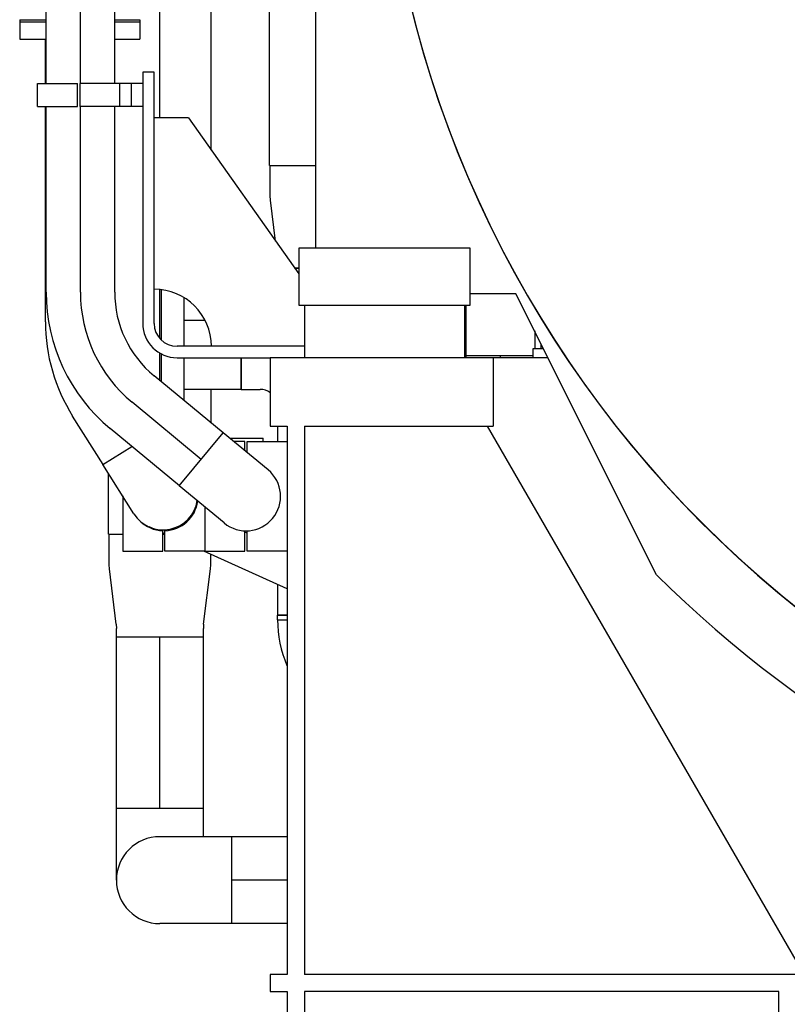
# Model space of a CAD drawing. Header units: millimetres. Extents: x 0 to 1189, y 0 to 841.
# Tile 42 of 169: x 137 to 164, y 561 to 595. Entities that reach past the tile are written whole.
import ezdxf

# ---------------------------------------------------------------- set-up
doc = ezdxf.new("R2010")
doc.units = ezdxf.units.MM
doc.header["$LTSCALE"] = 65.395
doc.linetypes.add('CENTER', pattern=[0.6, 0.375, -0.075, 0.075, -0.075])
for name, color, linetype in [('1907_153200_25_T2_PBL1011', 7, 'CONTINUOUS'), ('1907_153200_27_ABL961', 7, 'CONTINUOUS'), ('1907_153200_27_T1_PBL962', 7, 'CONTINUOUS'), ('1907_153200_27_T2_PBL1834', 7, 'CONTINUOUS'), ('1907_153200_27_T3_PBL974', 7, 'CONTINUOUS'), ('1907_153200_27_T4_PBL1835', 7, 'CONTINUOUS'), ('1907_153200_27_T5_PBL1076', 7, 'CONTINUOUS'), ('1907_153200_27_T6_PBL1103', 7, 'CONTINUOUS'), ('1907_153200_27_T8_PBL992', 7, 'CONTINUOUS'), ('1907_153200_83_ABL984', 7, 'CONTINUOUS'), ('1907_153200_83_T2_PBL985', 7, 'CONTINUOUS'), ('1907_153200_83_T3_PBL1070', 7, 'CONTINUOUS'), ('1907_153200_83_T4_PBL1836', 7, 'CONTINUOUS'), ('1907_153200_83_T5_PBL1088', 7, 'CONTINUOUS'), ('1907_153200_83_T6_PBL1000', 7, 'CONTINUOUS'), ('1907_153200_97_ABL980', 7, 'CONTINUOUS'), ('1907_153200_97_T4_PBL982', 7, 'CONTINUOUS'), ('1907_153200_98_ABL977', 7, 'CONTINUOUS'), ('1907_153200_98_T2_PBL979', 7, 'CONTINUOUS'), ('1907_153200_98_T4_PBL995', 7, 'CONTINUOUS'), ('1907_153202_01_ABL1006', 7, 'CONTINUOUS'), ('1907_153202_01_T1_PBL1093', 7, 'CONTINUOUS'), ('1907_153700_25_ABL1004', 7, 'CONTINUOUS'), ('1907_153700_25_T1_PBL1005', 7, 'CONTINUOUS'), ('1907_153701_02_PBL1071', 7, 'CONTINUOUS'), ('1907_153701_02_PBL1072', 7, 'CONTINUOUS'), ('1907_153701_02_PBL1074', 7, 'CONTINUOUS'), ('1907_153701_02_PBL1075', 7, 'CONTINUOUS'), ('1907_153701_63_PBL1094', 7, 'CONTINUOUS'), ('9M32C_GENSET_GENERATOR_ABL959', 7, 'CONTINUOUS'), ('9M32C_GENSET_GENERATOR_T1_PBL960', 7, 'CONTINUOUS'), ('9M32C_GENSET_KPL_GRUNDRAHMEN_ABL939', 7, 'CONTINUOUS'), ('9M32C_GENSET_KPL_GRUNDRAHMEN_T1_PBL940', 7, 'CONTINUOUS'), ('9M32C_GENSET_KPL_VERROHRUNG_ABL945', 7, 'CONTINUOUS'), ('9M32C_GENSET_SCHUTZHAUBE_ABL1002', 7, 'CONTINUOUS'), ('9M32C_GENSET_SCHUTZHAUBE_T1_PBL1003', 7, 'CONTINUOUS'), ('B-04-30X25-57X2_5-N6000_PBL999', 7, 'CONTINUOUS'), ('BOGEN-S-2D-90-60_3X2_9_PBL1007', 7, 'CONTINUOUS'), ('BOGEN-S-2D-90-60_3X2_9_PBL978', 7, 'CONTINUOUS'), ('BOGEN-S-2D-90-60_3X2_9_PBL981', 7, 'CONTINUOUS'), ('BOGEN-S-2D-90-60_3X2_9_PBL993', 7, 'CONTINUOUS'), ('BOGEN-S-2D-90-60_3X2_9_PBL994', 7, 'CONTINUOUS'), ('BOGEN-S-2D-90-76_1X2_9_PBL963', 7, 'CONTINUOUS'), ('BOGEN-S-2D-90-76_1X2_9_PBL973', 7, 'CONTINUOUS'), ('BOGEN-S-2D-90-76_1X2_9_PBL986', 7, 'CONTINUOUS'), ('BOGEN-S-2D-90-88_9X3_2_PBL1086', 7, 'CONTINUOUS'), ('BOGEN-S-2D-90-88_9X3_2_PBL1087', 7, 'CONTINUOUS'), ('BOGEN-S-2D-90-88_9X3_2_PBL1089', 7, 'CONTINUOUS'), ('BOGEN-S-2D-90-88_9X3_2_PBL1090', 7, 'CONTINUOUS'), ('BOGEN-S-2D-90-88_9X3_2_PBL1921', 7, 'CONTINUOUS'), ('D2616-2-K-88_9-3_2-76_1-2_9_PBL1010', 7, 'CONTINUOUS'), ('D2616-2-K-88_9-3_2-76_1-2_9_PBL983', 7, 'CONTINUOUS'), ('EN1092-1-01A-DN50-PN16-61_5_PBL1077', 7, 'CONTINUOUS'), ('EN1092-1-01A-DN80-PN16_PBL1084', 7, 'CONTINUOUS'), ('N4011-C1-105X61_PBL1041', 7, 'CONTINUOUS'), ('N4011-C1-105X61_PBL1047', 7, 'CONTINUOUS'), ('N4251-B105X76_PBL1040', 7, 'CONTINUOUS'), ('rechts_3_VBL938', 7, 'CONTINUOUS'), ('RKD3000-60_PBL1008', 7, 'CONTINUOUS'), ('RKD3000-60_PBL1059', 7, 'CONTINUOUS'), ('RKD3000-60_PBL1060', 7, 'CONTINUOUS'), ('RKD3000-60_PBL1068', 7, 'CONTINUOUS'), ('RKD3000-60_PBL1073', 7, 'CONTINUOUS'), ('RKD3000-60_PBL988', 7, 'CONTINUOUS'), ('RKD3000-60_PBL989', 7, 'CONTINUOUS'), ('RKD3000-60_PBL990', 7, 'CONTINUOUS'), ('RKD3000-60_PBL991', 7, 'CONTINUOUS'), ('T-STUECK-S-76_1X2_9-60_3X2_9_PBL1001', 7, 'CONTINUOUS'), ('T-STUECK-S-76_1X2_9-60_3X2_9_PBL987', 7, 'CONTINUOUS')]:
    doc.layers.add(name, color=color, linetype=linetype)

# ---------------------------------------------------------------- blocks, each defined once
blk = doc.blocks.new('9M32C_GENSET_KPL_GRUNDRAHMEN_T1_PBL940', base_point=(188.406, 558.049))
at = {"layer": '9M32C_GENSET_KPL_GRUNDRAHMEN_T1_PBL940', "color": 7, "linetype": 'Continuous'}
for p, q in [((155.006, 583.249), (145.806, 583.249)), ((145.806, 583.249), (145.806, 580.849)), ((153.606, 583.249), (153.606, 580.849)), ((145.806, 580.849), (146.406, 580.849)), ((146.406, 580.849), (146.406, 561.649)), ((147.006, 580.849), (153.606, 580.849)), ((147.006, 580.849), (147.006, 561.649)), ((153.398, 580.849), (164.206, 562.129)), ((146.406, 561.649), (145.806, 561.649)), ((145.806, 561.649), (145.806, 561.049)), ((229.806, 561.649), (147.006, 561.649)), ((145.806, 561.049), (146.406, 561.049)), ((146.406, 561.049), (146.406, 535.049)), ((163.606, 561.049), (147.006, 561.049)), ((147.006, 561.049), (147.006, 535.049)), ((163.606, 535.049), (163.606, 561.049))]:
    blk.add_line(p, q, dxfattribs=at)
blk = doc.blocks.new('9M32C_GENSET_KPL_GRUNDRAHMEN_ABL939', base_point=(188.406, 558.049))
at = {"layer": '9M32C_GENSET_KPL_GRUNDRAHMEN_T1_PBL940'}
blk.add_blockref('9M32C_GENSET_KPL_GRUNDRAHMEN_T1_PBL940', (188.406, 558.049), dxfattribs=at)
blk = doc.blocks.new('1907_153200_27_T1_PBL962', base_point=(145.436, 564.949))
at = {"layer": '1907_153200_27_T1_PBL962', "color": 7, "linetype": 'Continuous'}
for p, q in [((146.406, 566.471), (144.466, 566.471)), ((144.466, 563.427), (144.466, 566.471)), ((146.406, 563.427), (144.466, 563.427))]:
    blk.add_line(p, q, dxfattribs=at)
at = {"layer": '1907_153200_27_T1_PBL962', "color": 2, "linetype": 'CENTER'}
blk.add_line((146.406, 564.949), (144.466, 564.949), dxfattribs=at)
blk = doc.blocks.new('BOGEN-S-2D-90-76_1X2_9_PBL963', base_point=(143.206, 564.949))
at = {"layer": 'BOGEN-S-2D-90-76_1X2_9_PBL963', "color": 7, "linetype": 'Continuous'}
for p, q in [((144.466, 566.471), (141.946, 566.471)), ((144.466, 563.427), (144.466, 566.471)), ((144.466, 563.427), (141.946, 563.427))]:
    blk.add_line(p, q, dxfattribs=at)
blk.add_arc((141.946, 564.949), 1.522, 90, 270, dxfattribs=at)
blk = doc.blocks.new('BOGEN-S-2D-90-76_1X2_9_PBL973', base_point=(141.946, 566.154))
at = {"layer": 'BOGEN-S-2D-90-76_1X2_9_PBL973', "color": 7, "linetype": 'Continuous'}
for p, q in [((140.424, 567.469), (143.468, 567.469)), ((140.424, 564.949), (140.424, 567.469)), ((143.468, 566.471), (143.468, 567.469))]:
    blk.add_line(p, q, dxfattribs=at)
blk.add_arc((141.946, 564.949), 1.522, 175.8778, 184.1222, dxfattribs=at)
blk = doc.blocks.new('1907_153200_27_T3_PBL974', base_point=(141.946, 570.469))
at = {"layer": '1907_153200_27_T3_PBL974', "color": 7, "linetype": 'Continuous'}
for p, q in [((140.424, 573.469), (143.468, 573.469)), ((140.424, 567.469), (140.424, 573.469)), ((143.468, 567.469), (143.468, 573.469)), ((140.424, 567.469), (143.468, 567.469))]:
    blk.add_line(p, q, dxfattribs=at)
at = {"layer": '1907_153200_27_T3_PBL974', "color": 2, "linetype": 'CENTER'}
blk.add_line((141.946, 567.469), (141.946, 573.469), dxfattribs=at)
blk = doc.blocks.new('D2616-2-K-88_9-3_2-76_1-2_9_PBL983', base_point=(141.946, 575.269))
at = {"layer": 'D2616-2-K-88_9-3_2-76_1-2_9_PBL983', "color": 7, "linetype": 'Continuous'}
for p, q in [((140.168, 575.998), (140.168, 577.069)), ((143.724, 575.998), (143.724, 576.36)), ((140.177, 575.851), (140.168, 575.998)), ((143.715, 575.851), (143.724, 575.998)), ((140.415, 573.912), (140.177, 575.851)), ((143.477, 573.912), (143.715, 575.851)), ((140.415, 573.912), (140.424, 573.766)), ((140.424, 573.469), (140.424, 573.766)), ((143.477, 573.912), (143.468, 573.766)), ((143.468, 573.469), (143.468, 573.766)), ((140.424, 573.469), (143.468, 573.469))]:
    blk.add_line(p, q, dxfattribs=at)
blk = doc.blocks.new('1907_153200_27_T8_PBL992', base_point=(141.946, 586.389))
at = {"layer": '1907_153200_27_T8_PBL992', "color": 7, "linetype": 'Continuous'}
for p, q in [((141.239, 595.709), (143.746, 595.709)), ((143.746, 590.518), (143.746, 595.709)), ((143.746, 580.955), (143.746, 582.139)), ((140.146, 577.069), (140.146, 579.201)), ((140.146, 577.069), (140.644, 577.069)), ((142.044, 577.069), (142.124, 577.069))]:
    blk.add_line(p, q, dxfattribs=at)
at = {"layer": '1907_153200_27_T8_PBL992', "color": 2, "linetype": 'CENTER'}
for p, q in [((141.946, 591.649), (141.946, 595.709)), ((141.946, 583.923), (141.946, 585.629)), ((141.946, 582.444), (141.946, 583.416))]:
    blk.add_line(p, q, dxfattribs=at)
blk = doc.blocks.new('1907_153200_27_T5_PBL1076', base_point=(142.371, 606.948))
at = {"layer": '1907_153200_27_T5_PBL1076', "color": 7, "linetype": 'Continuous'}
for p, q in [((141.899, 612.108), (143.746, 612.108)), ((143.746, 608.849), (143.746, 612.108)), ((143.746, 601.789), (143.746, 607.389)), ((140.997, 601.789), (143.746, 601.789))]:
    blk.add_line(p, q, dxfattribs=at)
at = {"layer": '1907_153200_27_T5_PBL1076', "color": 2, "linetype": 'CENTER'}
for p, q in [((141.946, 611.369), (141.946, 612.108)), ((141.946, 608.849), (141.946, 610.569)), ((141.946, 601.789), (141.946, 607.389))]:
    blk.add_line(p, q, dxfattribs=at)
blk = doc.blocks.new('BOGEN-S-2D-90-88_9X3_2_PBL1086', base_point=(141.946, 598.044))
at = {"layer": 'BOGEN-S-2D-90-88_9X3_2_PBL1086', "color": 7, "linetype": 'Continuous'}
blk.add_line((143.724, 595.709), (143.724, 598.749), dxfattribs=at)
for start, end in [(0, 113.5494), (119.9489, 122.0893)]:
    blk.add_arc((141.946, 598.749), 1.778, start, end, dxfattribs=at)
blk = doc.blocks.new('BOGEN-S-2D-90-88_9X3_2_PBL1087', base_point=(143.724, 600.395))
at = {"layer": 'BOGEN-S-2D-90-88_9X3_2_PBL1087', "color": 7, "linetype": 'Continuous'}
blk.add_line((143.724, 599.002), (143.724, 601.789), dxfattribs=at)
blk = doc.blocks.new('1907_153200_27_T6_PBL1103', base_point=(142.902, 616.756))
at = {"layer": '1907_153200_27_T6_PBL1103', "color": 7, "linetype": 'Continuous'}
blk.add_line((142.736, 616.948), (143.806, 616.948), dxfattribs=at)
blk.add_arc((142.738, 615.257), 1.692, 90.0577, 116.0693, dxfattribs=at)
blk.add_open_spline([(142.736, 616.948), (142.928, 616.948), (143.317, 616.881), (143.659, 616.686), (143.809, 616.564)], degree=3, knots=[0, 0, 0, 0, 0.498189, 1, 1, 1, 1], dxfattribs=at)
blk = doc.blocks.new('1907_153200_27_T2_PBL1834', base_point=(142.707, 564.949))
at = {"layer": '1907_153200_27_T2_PBL1834', "color": 7, "linetype": 'Continuous'}
blk.add_arc((141.946, 564.949), 1.522, 90, 270, dxfattribs=at)
blk = doc.blocks.new('1907_153200_27_T4_PBL1835', base_point=(142.347, 599.449))
at = {"layer": '1907_153200_27_T4_PBL1835', "color": 7, "linetype": 'Continuous'}
for start, end in [(351.895, 113.2513), (120.6924, 122.9414)]:
    blk.add_arc((141.946, 598.749), 1.8, start, end, dxfattribs=at)
blk = doc.blocks.new('BOGEN-S-2D-90-88_9X3_2_PBL1921', base_point=(142.756, 614.517))
at = {"layer": 'BOGEN-S-2D-90-88_9X3_2_PBL1921', "color": 7, "linetype": 'Continuous'}
for points, knots in [([(141.697, 616.635), (141.852, 616.728), (142.188, 616.875), (142.553, 616.926), (142.736, 616.926)], [0, 0, 0, 0, 0.495902, 1, 1, 1, 1]), ([(142.736, 616.926), (142.93, 616.926), (143.321, 616.857), (143.665, 616.657), (143.815, 616.531)], [0, 0, 0, 0, 0.498121, 1, 1, 1, 1]), ([(143.724, 612.108), (143.724, 612.217), (143.73, 612.627), (143.762, 613.037), (143.806, 613.335)], [0, 0, 0, 0, 0.264316, 1, 1, 1, 1])]:
    blk.add_open_spline(points, degree=3, knots=knots, dxfattribs=at)
blk = doc.blocks.new('1907_153200_27_ABL961', base_point=(143.276, 590.187))
at = {"layer": '1907_153200_27_T1_PBL962'}
blk.add_blockref('1907_153200_27_T1_PBL962', (145.436, 564.949), dxfattribs=at)
at = {"layer": '1907_153200_27_T2_PBL1834'}
blk.add_blockref('1907_153200_27_T2_PBL1834', (142.707, 564.949), dxfattribs=at)
at = {"layer": '1907_153200_27_T3_PBL974'}
blk.add_blockref('1907_153200_27_T3_PBL974', (141.946, 570.469), dxfattribs=at)
at = {"layer": '1907_153200_27_T4_PBL1835'}
blk.add_blockref('1907_153200_27_T4_PBL1835', (142.347, 599.449), dxfattribs=at)
at = {"layer": '1907_153200_27_T5_PBL1076'}
blk.add_blockref('1907_153200_27_T5_PBL1076', (142.371, 606.948), dxfattribs=at)
at = {"layer": '1907_153200_27_T6_PBL1103'}
blk.add_blockref('1907_153200_27_T6_PBL1103', (142.902, 616.756), dxfattribs=at)
at = {"layer": '1907_153200_27_T8_PBL992'}
blk.add_blockref('1907_153200_27_T8_PBL992', (141.946, 586.389), dxfattribs=at)
at = {"layer": 'BOGEN-S-2D-90-76_1X2_9_PBL963'}
blk.add_blockref('BOGEN-S-2D-90-76_1X2_9_PBL963', (143.206, 564.949), dxfattribs=at)
at = {"layer": 'BOGEN-S-2D-90-76_1X2_9_PBL973'}
blk.add_blockref('BOGEN-S-2D-90-76_1X2_9_PBL973', (141.946, 566.154), dxfattribs=at)
at = {"layer": 'BOGEN-S-2D-90-88_9X3_2_PBL1086'}
blk.add_blockref('BOGEN-S-2D-90-88_9X3_2_PBL1086', (141.946, 598.044), dxfattribs=at)
at = {"layer": 'BOGEN-S-2D-90-88_9X3_2_PBL1087'}
blk.add_blockref('BOGEN-S-2D-90-88_9X3_2_PBL1087', (143.724, 600.395), dxfattribs=at)
at = {"layer": 'BOGEN-S-2D-90-88_9X3_2_PBL1921'}
blk.add_blockref('BOGEN-S-2D-90-88_9X3_2_PBL1921', (142.756, 614.517), dxfattribs=at)
at = {"layer": 'D2616-2-K-88_9-3_2-76_1-2_9_PBL983'}
blk.add_blockref('D2616-2-K-88_9-3_2-76_1-2_9_PBL983', (141.946, 575.269), dxfattribs=at)
blk = doc.blocks.new('BOGEN-S-2D-90-60_3X2_9_PBL978', base_point=(141.844, 577.199))
at = {"layer": 'BOGEN-S-2D-90-60_3X2_9_PBL978', "color": 7, "linetype": 'Continuous'}
for p, q in [((141.753, 577.24), (141.565, 577.325)), ((142.124, 577.073), (142.044, 577.109))]:
    blk.add_line(p, q, dxfattribs=at)
blk = doc.blocks.new('1907_153200_98_T2_PBL979', base_point=(144.944, 576.145))
at = {"layer": '1907_153200_98_T2_PBL979', "color": 2, "linetype": 'CENTER'}
for p, q in [((145.004, 577.1), (144.924, 577.136)), ((146.406, 576.469), (146.405, 576.47))]:
    blk.add_line(p, q, dxfattribs=at)
at = {"layer": '1907_153200_98_T2_PBL979', "color": 7, "linetype": 'Continuous'}
blk.add_line((146.406, 575.153), (143.482, 576.469), dxfattribs=at)
blk = doc.blocks.new('BOGEN-S-2D-90-60_3X2_9_PBL994', base_point=(141.609, 578.963))
at = {"layer": 'BOGEN-S-2D-90-60_3X2_9_PBL994', "color": 7, "linetype": 'Continuous'}
for p, q in [((139.952, 579.509), (140.961, 580.144)), ((141.039, 577.782), (139.952, 579.509))]:
    blk.add_line(p, q, dxfattribs=at)
blk.add_arc((142.059, 578.425), 1.206, 212.184, 351.5235, dxfattribs=at)
blk = doc.blocks.new('1907_153200_98_T4_PBL995', base_point=(138.948, 586.961))
at = {"layer": '1907_153200_98_T4_PBL995', "color": 7, "linetype": 'Continuous'}
for p, q in [((137.939, 592.849), (137.939, 594.409)), ((137.939, 584.507), (137.939, 592.046)), ((139.957, 579.512), (138.892, 581.205))]:
    blk.add_line(p, q, dxfattribs=at)
blk.add_arc((144.139, 584.507), 6.2, 180, 212.184, dxfattribs=at)
blk = doc.blocks.new('N4011-C1-105X61_PBL1041', base_point=(139.139, 594.709))
at = {"layer": 'N4011-C1-105X61_PBL1041', "color": 7, "linetype": 'Continuous'}
for p, q in [((137.039, 595.009), (137.039, 594.409)), ((137.039, 595.009), (137.964, 595.009)), ((140.364, 595.009), (141.239, 595.009)), ((141.239, 595.009), (141.239, 594.409)), ((137.039, 594.409), (137.964, 594.409)), ((140.364, 594.409), (141.239, 594.409))]:
    blk.add_line(p, q, dxfattribs=at)
blk = doc.blocks.new('1907_153200_98_ABL977', base_point=(141.722, 585.081))
at = {"layer": '1907_153200_98_T2_PBL979'}
blk.add_blockref('1907_153200_98_T2_PBL979', (144.944, 576.145), dxfattribs=at)
at = {"layer": '1907_153200_98_T4_PBL995'}
blk.add_blockref('1907_153200_98_T4_PBL995', (138.948, 586.961), dxfattribs=at)
at = {"layer": 'BOGEN-S-2D-90-60_3X2_9_PBL978'}
blk.add_blockref('BOGEN-S-2D-90-60_3X2_9_PBL978', (141.844, 577.199), dxfattribs=at)
at = {"layer": 'BOGEN-S-2D-90-60_3X2_9_PBL994'}
blk.add_blockref('BOGEN-S-2D-90-60_3X2_9_PBL994', (141.609, 578.963), dxfattribs=at)
at = {"layer": 'N4011-C1-105X61_PBL1041'}
blk.add_blockref('N4011-C1-105X61_PBL1041', (139.139, 594.709), dxfattribs=at)
blk = doc.blocks.new('BOGEN-S-2D-90-60_3X2_9_PBL981', base_point=(144.178, 579.039))
at = {"layer": 'BOGEN-S-2D-90-60_3X2_9_PBL981', "color": 7, "linetype": 'Continuous'}
for p, q in [((142.624, 578.76), (144.161, 580.618)), ((145.733, 579.318), (144.161, 580.618)), ((144.195, 577.46), (142.624, 578.76))]:
    blk.add_line(p, q, dxfattribs=at)
blk.add_arc((144.964, 578.389), 1.206, 230.3893, 50.3893, dxfattribs=at)
blk = doc.blocks.new('1907_153200_97_T4_PBL982', base_point=(141.064, 588.427))
at = {"layer": '1907_153200_97_T4_PBL982', "color": 7, "linetype": 'Continuous'}
for p, q in [((137.964, 592.849), (137.964, 598.089)), ((140.364, 592.849), (140.364, 598.089)), ((137.964, 585.541), (137.964, 592.049)), ((140.364, 585.541), (140.364, 592.049)), ((144.158, 580.614), (141.741, 582.613)), ((142.627, 578.765), (140.211, 580.764))]:
    blk.add_line(p, q, dxfattribs=at)
at = {"layer": '1907_153200_97_T4_PBL982', "color": 2, "linetype": 'CENTER'}
for p, q in [((139.164, 592.849), (139.164, 598.089)), ((139.164, 585.541), (139.164, 592.049)), ((143.392, 579.689), (140.976, 581.689))]:
    blk.add_line(p, q, dxfattribs=at)
at = {"layer": '1907_153200_97_T4_PBL982', "color": 7, "linetype": 'Continuous'}
for radius in [6.2, 3.8]:
    blk.add_arc((144.164, 585.541), radius, 180, 230.3893, dxfattribs=at)
at = {"layer": '1907_153200_97_T4_PBL982', "color": 2, "linetype": 'CENTER'}
blk.add_arc((144.164, 585.541), 5, 180, 230.3893, dxfattribs=at)
blk = doc.blocks.new('BOGEN-S-2D-90-60_3X2_9_PBL993', base_point=(146.405, 578.389))
at = {"layer": 'BOGEN-S-2D-90-60_3X2_9_PBL993', "color": 7, "linetype": 'Continuous'}
for p, q in [((146.406, 579.595), (146.404, 579.595)), ((146.406, 577.183), (146.404, 577.183))]:
    blk.add_line(p, q, dxfattribs=at)
blk = doc.blocks.new('B-04-30X25-57X2_5-N6000_PBL999', base_point=(144.977, 580.369))
at = {"layer": 'B-04-30X25-57X2_5-N6000_PBL999', "color": 7, "linetype": 'Continuous'}
for p in [(144.391, 580.429), (145.564, 580.309)]:
    blk.add_line(p, (145.564, 580.429), dxfattribs=at)
blk = doc.blocks.new('N4011-C1-105X61_PBL1047', base_point=(139.164, 598.389))
at = {"layer": 'N4011-C1-105X61_PBL1047', "color": 7, "linetype": 'Continuous'}
for p, q in [((137.064, 598.689), (137.064, 598.089)), ((137.064, 598.689), (141.264, 598.689)), ((141.264, 598.689), (141.264, 598.089)), ((137.064, 598.089), (141.264, 598.089))]:
    blk.add_line(p, q, dxfattribs=at)
blk = doc.blocks.new('1907_153200_97_ABL980', base_point=(141.735, 587.936))
at = {"layer": '1907_153200_97_T4_PBL982'}
blk.add_blockref('1907_153200_97_T4_PBL982', (141.064, 588.427), dxfattribs=at)
at = {"layer": 'B-04-30X25-57X2_5-N6000_PBL999'}
blk.add_blockref('B-04-30X25-57X2_5-N6000_PBL999', (144.977, 580.369), dxfattribs=at)
at = {"layer": 'BOGEN-S-2D-90-60_3X2_9_PBL981'}
blk.add_blockref('BOGEN-S-2D-90-60_3X2_9_PBL981', (144.178, 579.039), dxfattribs=at)
at = {"layer": 'BOGEN-S-2D-90-60_3X2_9_PBL993'}
blk.add_blockref('BOGEN-S-2D-90-60_3X2_9_PBL993', (146.405, 578.389), dxfattribs=at)
at = {"layer": 'N4011-C1-105X61_PBL1047'}
blk.add_blockref('N4011-C1-105X61_PBL1047', (139.164, 598.389), dxfattribs=at)
blk = doc.blocks.new('1907_153200_83_T2_PBL985', base_point=(146.235, 574.147))
at = {"layer": '1907_153200_83_T2_PBL985', "color": 7, "linetype": 'Continuous'}
for p, q in [((146.064, 574.225), (146.406, 574.225)), ((146.064, 574.069), (146.064, 574.225)), ((146.064, 574.069), (146.406, 574.069))]:
    blk.add_line(p, q, dxfattribs=at)
blk = doc.blocks.new('BOGEN-S-2D-90-76_1X2_9_PBL986', base_point=(146.235, 573.269))
at = {"layer": 'BOGEN-S-2D-90-76_1X2_9_PBL986', "color": 7, "linetype": 'Continuous'}
blk.add_line((146.064, 574.069), (146.406, 574.069), dxfattribs=at)
blk.add_arc((150.106, 574.069), 4.042, 179.9999, 203.2992, dxfattribs=at)
blk = doc.blocks.new('T-STUECK-S-76_1X2_9-60_3X2_9_PBL987', base_point=(146.235, 574.766))
at = {"layer": 'T-STUECK-S-76_1X2_9-60_3X2_9_PBL987', "color": 7, "linetype": 'Continuous'}
for p in [(146.064, 575.307), (146.406, 574.225)]:
    blk.add_line(p, (146.064, 574.225), dxfattribs=at)
blk = doc.blocks.new('1907_153200_83_T6_PBL1000', base_point=(143.786, 583.345))
at = {"layer": '1907_153200_83_T6_PBL1000', "color": 7, "linetype": 'Continuous'}
for p, q in [((143.522, 584.551), (142.786, 584.551)), ((144.786, 582.139), (144.786, 583.249)), ((144.786, 582.139), (142.786, 582.139))]:
    blk.add_line(p, q, dxfattribs=at)
blk = doc.blocks.new('T-STUECK-S-76_1X2_9-60_3X2_9_PBL1001', base_point=(145.796, 583.347))
at = {"layer": 'T-STUECK-S-76_1X2_9-60_3X2_9_PBL1001', "color": 7, "linetype": 'Continuous'}
for p, q in [((146.806, 586.385), (146.663, 586.385)), ((144.786, 583.249), (144.786, 582.139)), ((144.786, 582.139), (145.461, 582.139)), ((146.064, 580.849), (146.064, 580.309))]:
    blk.add_line(p, q, dxfattribs=at)
blk.add_arc((145.461, 581.536), 0.603, 55.8703, 90, dxfattribs=at)
blk = doc.blocks.new('D2616-2-K-88_9-3_2-76_1-2_9_PBL1010', base_point=(146.307, 588.185))
at = {"layer": 'D2616-2-K-88_9-3_2-76_1-2_9_PBL1010', "color": 7, "linetype": 'Continuous'}
for p, q in [((145.808, 588.914), (145.808, 589.985)), ((145.817, 588.767), (145.808, 588.914)), ((145.992, 587.335), (145.817, 588.767)), ((146.663, 586.385), (146.806, 586.385))]:
    blk.add_line(p, q, dxfattribs=at)
blk = doc.blocks.new('1907_153200_83_T3_PBL1070', base_point=(146.596, 592.827))
at = {"layer": '1907_153200_83_T3_PBL1070', "color": 7, "linetype": 'Continuous'}
for p, q in [((145.786, 595.669), (147.406, 595.669)), ((145.786, 589.985), (145.786, 595.669)), ((145.786, 589.985), (147.406, 589.985))]:
    blk.add_line(p, q, dxfattribs=at)
blk = doc.blocks.new('EN1092-1-01A-DN50-PN16-61_5_PBL1077', base_point=(142.386, 583.687))
at = {"layer": 'EN1092-1-01A-DN50-PN16-61_5_PBL1077', "color": 7, "linetype": 'Continuous'}
for p, q in [((141.986, 585.625), (141.986, 583.88)), ((142.786, 585.35), (142.786, 583.649)), ((141.986, 583.395), (141.986, 582.411)), ((142.786, 583.249), (142.786, 581.749))]:
    blk.add_line(p, q, dxfattribs=at)
blk = doc.blocks.new('EN1092-1-01A-DN80-PN16_PBL1084', base_point=(143.696, 620.389))
at = {"layer": 'EN1092-1-01A-DN80-PN16_PBL1084', "color": 7, "linetype": 'Continuous'}
for p, q in [((143.586, 620.789), (143.586, 619.989)), ((143.806, 620.789), (143.586, 620.789)), ((143.806, 619.989), (143.586, 619.989))]:
    blk.add_line(p, q, dxfattribs=at)
blk = doc.blocks.new('1907_153200_83_T5_PBL1088', base_point=(146.572, 602.512))
at = {"layer": '1907_153200_83_T5_PBL1088', "color": 7, "linetype": 'Continuous'}
for q in [(145.786, 603.275), (147.358, 601.749)]:
    blk.add_line((145.786, 601.749), q, dxfattribs=at)
blk = doc.blocks.new('BOGEN-S-2D-90-88_9X3_2_PBL1089', base_point=(145.808, 600.339))
at = {"layer": 'BOGEN-S-2D-90-88_9X3_2_PBL1089', "color": 7, "linetype": 'Continuous'}
blk.add_line((145.808, 601.749), (145.808, 598.928), dxfattribs=at)
blk = doc.blocks.new('BOGEN-S-2D-90-88_9X3_2_PBL1090', base_point=(146.606, 598.073))
at = {"layer": 'BOGEN-S-2D-90-88_9X3_2_PBL1090', "color": 7, "linetype": 'Continuous'}
blk.add_line((145.808, 598.709), (145.808, 595.669), dxfattribs=at)
blk.add_arc((147.586, 598.709), 1.778, 95.8693, 180, dxfattribs=at)
blk = doc.blocks.new('1907_153200_83_T4_PBL1836', base_point=(146.697, 598.694))
at = {"layer": '1907_153200_83_T4_PBL1836', "color": 7, "linetype": 'Continuous'}
blk.add_arc((147.586, 598.709), 1.8, 100.4669, 189.0738, dxfattribs=at)
blk = doc.blocks.new('1907_153200_83_ABL984', base_point=(144.786, 596.629))
at = {"layer": '1907_153200_83_T2_PBL985'}
blk.add_blockref('1907_153200_83_T2_PBL985', (146.235, 574.147), dxfattribs=at)
at = {"layer": '1907_153200_83_T3_PBL1070'}
blk.add_blockref('1907_153200_83_T3_PBL1070', (146.596, 592.827), dxfattribs=at)
at = {"layer": '1907_153200_83_T4_PBL1836'}
blk.add_blockref('1907_153200_83_T4_PBL1836', (146.697, 598.694), dxfattribs=at)
at = {"layer": '1907_153200_83_T5_PBL1088'}
blk.add_blockref('1907_153200_83_T5_PBL1088', (146.572, 602.512), dxfattribs=at)
at = {"layer": '1907_153200_83_T6_PBL1000'}
blk.add_blockref('1907_153200_83_T6_PBL1000', (143.786, 583.345), dxfattribs=at)
at = {"layer": 'BOGEN-S-2D-90-76_1X2_9_PBL986'}
blk.add_blockref('BOGEN-S-2D-90-76_1X2_9_PBL986', (146.235, 573.269), dxfattribs=at)
at = {"layer": 'BOGEN-S-2D-90-88_9X3_2_PBL1089'}
blk.add_blockref('BOGEN-S-2D-90-88_9X3_2_PBL1089', (145.808, 600.339), dxfattribs=at)
at = {"layer": 'BOGEN-S-2D-90-88_9X3_2_PBL1090'}
blk.add_blockref('BOGEN-S-2D-90-88_9X3_2_PBL1090', (146.606, 598.073), dxfattribs=at)
at = {"layer": 'D2616-2-K-88_9-3_2-76_1-2_9_PBL1010'}
blk.add_blockref('D2616-2-K-88_9-3_2-76_1-2_9_PBL1010', (146.307, 588.185), dxfattribs=at)
at = {"layer": 'EN1092-1-01A-DN50-PN16-61_5_PBL1077'}
blk.add_blockref('EN1092-1-01A-DN50-PN16-61_5_PBL1077', (142.386, 583.687), dxfattribs=at)
at = {"layer": 'EN1092-1-01A-DN80-PN16_PBL1084'}
blk.add_blockref('EN1092-1-01A-DN80-PN16_PBL1084', (143.696, 620.389), dxfattribs=at)
at = {"layer": 'T-STUECK-S-76_1X2_9-60_3X2_9_PBL1001'}
blk.add_blockref('T-STUECK-S-76_1X2_9-60_3X2_9_PBL1001', (145.796, 583.347), dxfattribs=at)
at = {"layer": 'T-STUECK-S-76_1X2_9-60_3X2_9_PBL987'}
blk.add_blockref('T-STUECK-S-76_1X2_9-60_3X2_9_PBL987', (146.235, 574.766), dxfattribs=at)
blk = doc.blocks.new('RKD3000-60_PBL988', base_point=(145.704, 578.389))
at = {"layer": 'RKD3000-60_PBL988', "color": 7, "linetype": 'Continuous'}
for p, q in [((145.004, 580.309), (146.404, 580.309)), ((145.004, 579.921), (145.004, 580.309)), ((146.404, 580.309), (146.404, 576.469)), ((145.004, 576.469), (145.004, 577.189)), ((146.404, 576.469), (145.004, 576.469))]:
    blk.add_line(p, q, dxfattribs=at)
blk = doc.blocks.new('RKD3000-60_PBL989', base_point=(142.824, 577.429))
at = {"layer": 'RKD3000-60_PBL989', "color": 7, "linetype": 'Continuous'}
for p, q in [((143.524, 578.015), (143.524, 576.469)), ((142.124, 576.469), (142.124, 577.189)), ((143.524, 576.469), (142.124, 576.469))]:
    blk.add_line(p, q, dxfattribs=at)
blk.add_arc((142.084, 578.389), 1.2, 271.9102, 352.0767, dxfattribs=at)
blk = doc.blocks.new('RKD3000-60_PBL990', base_point=(141.364, 577.439))
at = {"layer": 'RKD3000-60_PBL990', "color": 7, "linetype": 'Continuous'}
for p, q in [((140.644, 578.409), (140.644, 576.469)), ((142.044, 576.469), (142.044, 577.189)), ((140.644, 576.469), (142.044, 576.469))]:
    blk.add_line(p, q, dxfattribs=at)
blk.add_arc((142.084, 578.389), 1.2, 225.5629, 268.0898, dxfattribs=at)
blk = doc.blocks.new('RKD3000-60_PBL991', base_point=(144.224, 578.389))
at = {"layer": 'RKD3000-60_PBL991', "color": 7, "linetype": 'Continuous'}
for p, q in [((144.924, 580.309), (144.536, 580.309)), ((144.924, 579.987), (144.924, 580.309)), ((143.524, 578.015), (143.524, 576.469)), ((144.924, 576.469), (144.924, 577.188)), ((143.524, 576.469), (144.924, 576.469))]:
    blk.add_line(p, q, dxfattribs=at)
blk = doc.blocks.new('1907_153700_25_T1_PBL1005', base_point=(144.176, 588.249))
at = {"layer": '1907_153700_25_T1_PBL1005', "color": 7, "linetype": 'Continuous'}
for p, q in [((141.747, 593.249), (141.347, 593.249)), ((141.347, 593.249), (141.347, 584.449)), ((141.747, 584.449), (141.747, 593.249)), ((147.006, 583.649), (142.547, 583.649)), ((142.547, 583.249), (145.806, 583.249))]:
    blk.add_line(p, q, dxfattribs=at)
for radius in [1.2, 0.8]:
    blk.add_arc((142.547, 584.449), radius, 180, 270, dxfattribs=at)
blk = doc.blocks.new('1907_153200_25_T2_PBL1011', base_point=(143.276, 587.649))
at = {"layer": '1907_153200_25_T2_PBL1011', "color": 7, "linetype": 'Continuous'}
for q in [(141.747, 591.649), (146.806, 586.183)]:
    blk.add_line((142.947, 591.649), q, dxfattribs=at)
blk.add_arc((141.747, 583.649), 2, 0, 90, dxfattribs=at)
blk = doc.blocks.new('1907_153700_25_ABL1004', base_point=(143.376, 588.249))
at = {"layer": '1907_153200_25_T2_PBL1011'}
blk.add_blockref('1907_153200_25_T2_PBL1011', (143.276, 587.649), dxfattribs=at)
at = {"layer": '1907_153700_25_T1_PBL1005'}
blk.add_blockref('1907_153700_25_T1_PBL1005', (144.176, 588.249), dxfattribs=at)
blk = doc.blocks.new('BOGEN-S-2D-90-60_3X2_9_PBL1007', base_point=(153.872, 584.209))
at = {"layer": 'BOGEN-S-2D-90-60_3X2_9_PBL1007', "color": 7, "linetype": 'Continuous'}
for p, q in [((152.666, 583.329), (152.666, 585.089)), ((155.078, 583.569), (155.078, 584.188)), ((152.666, 583.329), (155.006, 583.329))]:
    blk.add_line(p, q, dxfattribs=at)
blk = doc.blocks.new('1907_153202_01_T1_PBL1093', base_point=(153.272, 583.289))
at = {"layer": '1907_153202_01_T1_PBL1093', "color": 7, "linetype": 'Continuous'}
blk.add_line((152.672, 583.249), (152.672, 583.329), dxfattribs=at)
at = {"layer": '1907_153202_01_T1_PBL1093', "color": 2, "linetype": 'CENTER'}
blk.add_line((153.872, 583.249), (153.872, 583.329), dxfattribs=at)
blk = doc.blocks.new('1907_153202_01_ABL1006', base_point=(153.872, 584.169))
at = {"layer": '1907_153202_01_T1_PBL1093'}
blk.add_blockref('1907_153202_01_T1_PBL1093', (153.272, 583.289), dxfattribs=at)
at = {"layer": 'BOGEN-S-2D-90-60_3X2_9_PBL1007'}
blk.add_blockref('BOGEN-S-2D-90-60_3X2_9_PBL1007', (153.872, 584.209), dxfattribs=at)
blk = doc.blocks.new('RKD3000-60_PBL1008', base_point=(152.636, 583.449))
at = {"layer": 'RKD3000-60_PBL1008', "color": 7, "linetype": 'Continuous'}
blk.add_line((152.666, 583.449), (152.606, 583.449), dxfattribs=at)
blk = doc.blocks.new('N4251-B105X76_PBL1040', base_point=(139.139, 595.049))
at = {"layer": 'N4251-B105X76_PBL1040', "color": 7, "linetype": 'Continuous'}
for p, q in [((137.039, 595.089), (137.039, 595.009)), ((137.039, 595.089), (137.964, 595.089)), ((137.039, 595.009), (137.964, 595.009)), ((140.364, 595.089), (141.239, 595.089)), ((140.364, 595.009), (141.239, 595.009)), ((141.239, 595.089), (141.239, 595.009))]:
    blk.add_line(p, q, dxfattribs=at)
blk = doc.blocks.new('RKD3000-60_PBL1059', base_point=(137.816, 592.047))
at = {"layer": 'RKD3000-60_PBL1059', "color": 7, "linetype": 'Continuous'}
for q in [(137.667, 592.049), (137.964, 592.046)]:
    blk.add_line((137.667, 592.046), q, dxfattribs=at)
blk = doc.blocks.new('RKD3000-60_PBL1060', base_point=(138.367, 592.449))
at = {"layer": 'RKD3000-60_PBL1060', "color": 7, "linetype": 'Continuous'}
for p, q in [((137.667, 592.049), (137.667, 592.849)), ((137.667, 592.849), (139.067, 592.849)), ((139.067, 592.049), (139.067, 592.849)), ((137.667, 592.049), (139.067, 592.049))]:
    blk.add_line(p, q, dxfattribs=at)
blk = doc.blocks.new('RKD3000-60_PBL1068', base_point=(139.847, 592.449))
at = {"layer": 'RKD3000-60_PBL1068', "color": 7, "linetype": 'Continuous'}
for p, q in [((139.147, 592.849), (139.147, 592.049)), ((140.547, 592.849), (139.147, 592.849)), ((140.547, 592.049), (139.147, 592.049))]:
    blk.add_line(p, q, dxfattribs=at)
blk = doc.blocks.new('1907_153701_02_PBL1071', base_point=(140.747, 592.047))
at = {"layer": '1907_153701_02_PBL1071', "color": 7, "linetype": 'Continuous'}
for p, q in [((140.547, 592.046), (140.547, 592.049)), ((140.947, 592.046), (140.547, 592.046)), ((140.947, 592.046), (140.947, 592.049))]:
    blk.add_line(p, q, dxfattribs=at)
blk = doc.blocks.new('1907_153701_02_PBL1072', base_point=(141.147, 592.047))
at = {"layer": '1907_153701_02_PBL1072', "color": 7, "linetype": 'Continuous'}
for p, q in [((140.947, 592.046), (140.947, 592.049)), ((141.347, 592.046), (140.947, 592.046))]:
    blk.add_line(p, q, dxfattribs=at)
blk = doc.blocks.new('RKD3000-60_PBL1073', base_point=(140.456, 592.046))
at = {"layer": 'RKD3000-60_PBL1073', "color": 7, "linetype": 'Continuous'}
blk.add_line((140.547, 592.046), (140.364, 592.046), dxfattribs=at)
blk = doc.blocks.new('1907_153701_02_PBL1074', base_point=(140.747, 592.449))
at = {"layer": '1907_153701_02_PBL1074', "color": 7, "linetype": 'Continuous'}
for p, q in [((140.947, 592.849), (140.547, 592.849)), ((140.547, 592.049), (140.547, 592.849)), ((140.947, 592.049), (140.947, 592.849)), ((140.947, 592.049), (140.547, 592.049))]:
    blk.add_line(p, q, dxfattribs=at)
blk = doc.blocks.new('1907_153701_02_PBL1075', base_point=(141.147, 592.449))
at = {"layer": '1907_153701_02_PBL1075', "color": 7, "linetype": 'Continuous'}
for p, q in [((141.347, 592.849), (140.947, 592.849)), ((140.947, 592.049), (140.947, 592.849)), ((141.347, 592.049), (140.947, 592.049))]:
    blk.add_line(p, q, dxfattribs=at)
blk = doc.blocks.new('1907_153701_63_PBL1094', base_point=(155.286, 583.65))
at = {"layer": '1907_153701_63_PBL1094', "color": 7, "linetype": 'Continuous'}
blk.add_line((155.286, 583.569), (155.286, 583.731), dxfattribs=at)
blk = doc.blocks.new('9M32C_GENSET_KPL_VERROHRUNG_ABL945', base_point=(181.954, 624.139))
at = {"layer": '1907_153200_27_ABL961'}
blk.add_blockref('1907_153200_27_ABL961', (143.276, 590.187), dxfattribs=at)
at = {"layer": '1907_153200_83_ABL984'}
blk.add_blockref('1907_153200_83_ABL984', (144.786, 596.629), dxfattribs=at)
at = {"layer": '1907_153200_97_ABL980'}
blk.add_blockref('1907_153200_97_ABL980', (141.735, 587.936), dxfattribs=at)
at = {"layer": '1907_153200_98_ABL977'}
blk.add_blockref('1907_153200_98_ABL977', (141.722, 585.081), dxfattribs=at)
at = {"layer": '1907_153202_01_ABL1006'}
blk.add_blockref('1907_153202_01_ABL1006', (153.872, 584.169), dxfattribs=at)
at = {"layer": '1907_153700_25_ABL1004'}
blk.add_blockref('1907_153700_25_ABL1004', (143.376, 588.249), dxfattribs=at)
at = {"layer": '1907_153701_02_PBL1071'}
blk.add_blockref('1907_153701_02_PBL1071', (140.747, 592.047), dxfattribs=at)
at = {"layer": '1907_153701_02_PBL1072'}
blk.add_blockref('1907_153701_02_PBL1072', (141.147, 592.047), dxfattribs=at)
at = {"layer": '1907_153701_02_PBL1074'}
blk.add_blockref('1907_153701_02_PBL1074', (140.747, 592.449), dxfattribs=at)
at = {"layer": '1907_153701_02_PBL1075'}
blk.add_blockref('1907_153701_02_PBL1075', (141.147, 592.449), dxfattribs=at)
at = {"layer": '1907_153701_63_PBL1094'}
blk.add_blockref('1907_153701_63_PBL1094', (155.286, 583.65), dxfattribs=at)
at = {"layer": 'N4251-B105X76_PBL1040'}
blk.add_blockref('N4251-B105X76_PBL1040', (139.139, 595.049), dxfattribs=at)
at = {"layer": 'RKD3000-60_PBL1008'}
blk.add_blockref('RKD3000-60_PBL1008', (152.636, 583.449), dxfattribs=at)
at = {"layer": 'RKD3000-60_PBL1059'}
blk.add_blockref('RKD3000-60_PBL1059', (137.816, 592.047), dxfattribs=at)
at = {"layer": 'RKD3000-60_PBL1060'}
blk.add_blockref('RKD3000-60_PBL1060', (138.367, 592.449), dxfattribs=at)
at = {"layer": 'RKD3000-60_PBL1068'}
blk.add_blockref('RKD3000-60_PBL1068', (139.847, 592.449), dxfattribs=at)
at = {"layer": 'RKD3000-60_PBL1073'}
blk.add_blockref('RKD3000-60_PBL1073', (140.456, 592.046), dxfattribs=at)
at = {"layer": 'RKD3000-60_PBL988'}
blk.add_blockref('RKD3000-60_PBL988', (145.704, 578.389), dxfattribs=at)
at = {"layer": 'RKD3000-60_PBL989'}
blk.add_blockref('RKD3000-60_PBL989', (142.824, 577.429), dxfattribs=at)
at = {"layer": 'RKD3000-60_PBL990'}
blk.add_blockref('RKD3000-60_PBL990', (141.364, 577.439), dxfattribs=at)
at = {"layer": 'RKD3000-60_PBL991'}
blk.add_blockref('RKD3000-60_PBL991', (144.224, 578.389), dxfattribs=at)
blk = doc.blocks.new('9M32C_GENSET_GENERATOR_T1_PBL960', base_point=(190.162, 620.258))
at = {"layer": '9M32C_GENSET_GENERATOR_T1_PBL960', "color": 7, "linetype": 'Continuous'}
for p, q in [((147.406, 587.089), (147.406, 600.849)), ((152.806, 587.089), (146.806, 587.089)), ((146.806, 587.089), (146.806, 585.089)), ((152.806, 585.089), (152.806, 587.089)), ((154.406, 585.489), (152.806, 585.489)), ((159.333, 575.649), (154.406, 585.489)), ((146.806, 585.089), (152.806, 585.089)), ((147.006, 585.089), (147.006, 583.249)), ((152.606, 585.089), (152.606, 583.249))]:
    blk.add_line(p, q, dxfattribs=at)
for centre, radius, start, end in [((188.406, 604.849), 38.8, 0.351, 357.6749), ((188.406, 604.841), 38.8, 182.3139, 357.686), ((188.406, 604.841), 41.2, 225.1175, 256.1376)]:
    blk.add_arc(centre, radius, start, end, dxfattribs=at)
blk = doc.blocks.new('9M32C_GENSET_GENERATOR_ABL959', base_point=(190.162, 620.258))
at = {"layer": '9M32C_GENSET_GENERATOR_T1_PBL960'}
blk.add_blockref('9M32C_GENSET_GENERATOR_T1_PBL960', (190.162, 620.258), dxfattribs=at)
blk = doc.blocks.new('9M32C_GENSET_SCHUTZHAUBE_T1_PBL1003', base_point=(188.406, 583.409))
at = {"layer": '9M32C_GENSET_SCHUTZHAUBE_T1_PBL1003', "color": 7, "linetype": 'Continuous'}
for p, q in [((155.006, 583.569), (155.367, 583.569)), ((155.006, 583.249), (155.006, 583.569)), ((155.527, 583.249), (155.006, 583.249))]:
    blk.add_line(p, q, dxfattribs=at)
blk = doc.blocks.new('9M32C_GENSET_SCHUTZHAUBE_ABL1002', base_point=(188.406, 583.409))
at = {"layer": '9M32C_GENSET_SCHUTZHAUBE_T1_PBL1003'}
blk.add_blockref('9M32C_GENSET_SCHUTZHAUBE_T1_PBL1003', (188.406, 583.409), dxfattribs=at)
blk = doc.blocks.new('RECHTS_3_VBL938', base_point=(180.906, 632.445))
at = {"layer": '9M32C_GENSET_GENERATOR_ABL959'}
blk.add_blockref('9M32C_GENSET_GENERATOR_ABL959', (190.162, 620.258), dxfattribs=at)
at = {"layer": '9M32C_GENSET_KPL_GRUNDRAHMEN_ABL939'}
blk.add_blockref('9M32C_GENSET_KPL_GRUNDRAHMEN_ABL939', (188.406, 558.049), dxfattribs=at)
at = {"layer": '9M32C_GENSET_KPL_VERROHRUNG_ABL945'}
blk.add_blockref('9M32C_GENSET_KPL_VERROHRUNG_ABL945', (181.954, 624.139), dxfattribs=at)
at = {"layer": '9M32C_GENSET_SCHUTZHAUBE_ABL1002'}
blk.add_blockref('9M32C_GENSET_SCHUTZHAUBE_ABL1002', (188.406, 583.409), dxfattribs=at)

msp = doc.modelspace()

# ---------------------------------------------------------------- block references
at = {"layer": 'rechts_3_VBL938'}
msp.add_blockref('RECHTS_3_VBL938', (180.90564, 632.44457), dxfattribs=at)

doc.saveas('drawing.dxf')
